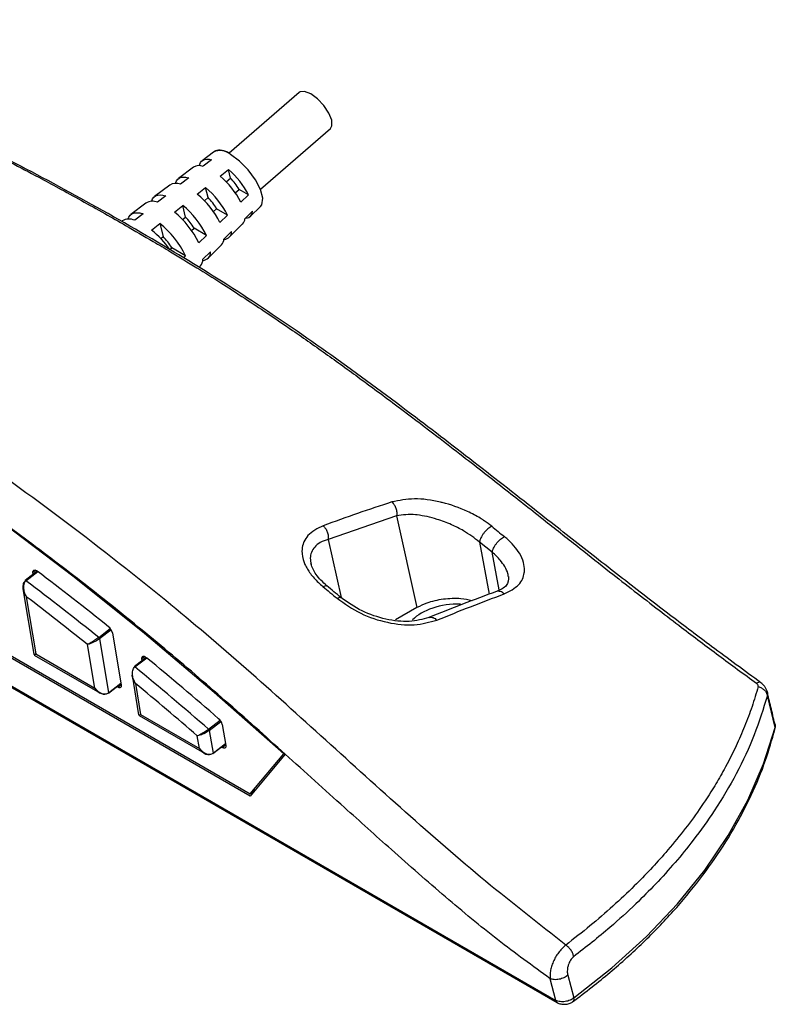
# Model space of a CAD drawing. Header units: millimetres. Extents: x 25 to 1093, y 25 to 838.
# Tile 6 of 17: x 440 to 503, y 253 to 336. Entities that reach past the tile are written whole.
import ezdxf

# ---------------------------------------------------------------- set-up
doc = ezdxf.new("R2010")
doc.units = ezdxf.units.MM

msp = doc.modelspace()

# ---------------------------------------------------------------- linework, layer by layer
at = {"ltscale": 4}
for p, q in [((463.237, 329.548), (457.348, 324.453)), ((459.97, 321.432), (465.855, 326.523)), ((456.038, 324.533), (455.086, 323.816)), ((454.36, 323.269), (453.091, 322.312)), ((455.873, 323.891), (455.175, 323.343)), ((453.955, 322.382), (453.258, 321.833)), ((456.59, 322.526), (457.287, 323.075)), ((457.111, 322.041), (457.466, 322.348)), ((457.466, 322.348), (457.287, 323.075)), ((452.365, 321.765), (451.095, 320.808)), ((454.673, 321.016), (455.37, 321.565)), ((455.579, 320.716), (455.37, 321.565)), ((452.039, 320.872), (451.341, 320.322)), ((455.278, 320.455), (455.579, 320.716)), ((457.864, 321.129), (458.188, 321.41)), ((458.978, 320.954), (458.188, 321.41)), ((458.978, 320.954), (458.337, 320.334)), ((368.413, 320.521), (484.781, 253.343)), ((368.531, 320.327), (484.899, 253.15)), ((450.37, 320.261), (449.1, 319.304)), ((452.756, 319.506), (453.453, 320.055)), ((453.693, 319.083), (453.453, 320.055)), ((459.13, 319.141), (459.977, 319.98)), ((450.122, 319.361), (449.425, 318.811)), ((453.445, 318.869), (453.693, 319.083)), ((456.032, 319.544), (456.301, 319.777)), ((457.216, 319.249), (456.301, 319.777)), ((457.216, 319.249), (456.576, 318.629)), ((458.679, 318.947), (459.32, 319.566)), ((450.839, 317.995), (451.536, 318.545)), ((451.536, 318.545), (451.806, 317.451)), ((457.355, 317.383), (458.485, 318.502)), ((451.612, 317.283), (451.806, 317.451)), ((454.2, 317.96), (454.414, 318.145)), ((455.454, 317.544), (454.414, 318.145)), ((455.454, 317.544), (454.813, 316.925)), ((456.918, 317.242), (457.558, 317.862)), ((452.368, 316.374), (452.527, 316.512)), ((453.691, 315.84), (452.527, 316.512)), ((455.58, 315.625), (456.709, 316.744)), ((453.691, 315.84), (453.507, 315.662)), ((455.155, 315.538), (455.796, 316.157)), ((454.799, 314.851), (454.934, 314.985)), ((459.119, 270.476), (388.408, 311.296)), ((388.583, 311.398), (459.115, 270.681)), ((471.414, 294.011), (465.664, 292.036)), ((471.414, 294.011), (473.118, 286.303)), ((465.664, 292.036), (466.745, 287.144)), ((479.437, 290.946), (478.373, 291.812)), ((478.373, 291.812), (479.19, 287.432)), ((480.023, 287.801), (479.437, 290.946)), ((441.24, 289.367), (440.23, 288.578)), ((440.293, 288.563), (441.282, 289.335)), ((441.124, 289.435), (440.884, 289.247)), ((440.907, 289.107), (440.884, 289.247)), ((440.044, 287.882), (440.942, 282.396)), ((440.325, 287.224), (441.113, 282.413)), ((473.118, 286.303), (471.307, 285.266)), ((446.399, 283.803), (447.366, 284.558)), ((446.464, 283.701), (447.436, 284.46)), ((446.464, 283.701), (447.225, 279.166)), ((447.547, 284.194), (448.286, 279.789)), ((446.074, 279.548), (445.459, 283.218)), ((440.993, 282.323), (446.493, 279.148)), ((441.113, 282.413), (446.074, 279.548)), ((450.384, 282.131), (449.378, 281.346)), ((449.446, 281.327), (450.43, 282.095)), ((450.275, 282.195), (450.034, 282.006)), ((450.056, 281.875), (450.034, 282.006)), ((449.197, 280.628), (449.752, 277.31)), ((447.216, 279.128), (448.261, 279.944)), ((447.225, 279.166), (448.256, 279.971)), ((447.994, 279.627), (447.914, 279.673)), ((447.994, 279.627), (448.277, 279.847)), ((449.484, 279.943), (449.922, 277.327)), ((503.177, 276.253), (502.533, 278.926)), ((449.803, 277.237), (455.273, 274.079)), ((449.922, 277.327), (454.855, 274.48)), ((455.627, 276.094), (456.595, 276.849)), ((455.687, 275.996), (456.661, 276.756)), ((456.77, 276.493), (457.066, 274.721)), ((454.855, 274.48), (454.677, 275.541)), ((455.687, 275.996), (456.005, 274.097)), ((455.996, 274.059), (457.041, 274.875)), ((456.005, 274.097), (457.036, 274.902)), ((456.774, 274.558), (456.694, 274.604)), ((456.774, 274.558), (457.057, 274.779)), ((459.115, 270.681), (461.929, 274.023)), ((462.058, 274.009), (459.119, 270.476)), ((459.115, 270.681), (459.611, 271.068)), ((485.774, 255.466), (486.284, 253.549)), ((484.781, 253.343), (484.3, 255.162))]:
    msp.add_line(p, q, dxfattribs=at)
at = {"ltscale": 4, "flags": 128}
for points in [[(465.855, 326.523), (465.984, 326.751), (465.96, 327.22), (465.722, 327.812), (465.304, 328.439), (464.771, 329.005), (464.204, 329.423), (463.689, 329.63), (463.304, 329.594), (463.237, 329.548)], [(459.977, 319.98), (460.082, 320.124), (460.167, 320.66), (459.988, 321.385), (459.567, 322.213), (458.955, 323.043), (458.225, 323.775), (457.465, 324.322)], [(461.929, 274.023), (456.1, 279.185), (450.234, 284.13), (444.341, 288.848), (438.436, 293.329), (432.529, 297.563), (426.635, 301.541), (420.764, 305.255), (414.93, 308.698), (409.146, 311.861), (403.422, 314.739), (397.772, 317.324), (392.207, 319.612), (386.74, 321.597), (381.381, 323.276)], [(454.849, 323.397), (454.878, 323.514), (454.945, 323.66), (455.039, 323.776), (455.16, 323.863), (455.306, 323.918), (455.475, 323.942), (455.665, 323.933), (455.873, 323.891)], [(452.847, 321.901), (452.866, 321.974), (452.936, 322.136), (453.037, 322.266), (453.169, 322.361), (453.329, 322.421), (453.515, 322.445), (453.725, 322.432), (453.955, 322.382)], [(450.845, 320.404), (450.853, 320.434), (450.926, 320.613), (451.035, 320.756), (451.178, 320.86), (451.352, 320.924), (451.556, 320.948), (451.786, 320.93), (452.039, 320.872)], [(448.845, 318.906), (448.917, 319.089), (449.033, 319.245), (449.187, 319.359), (449.375, 319.428), (449.597, 319.451), (449.847, 319.429), (450.122, 319.361)], [(440.884, 289.247), (440.879, 289.322), (440.892, 289.384), (440.922, 289.429), (440.967, 289.455), (441.025, 289.461), (441.093, 289.447), (441.168, 289.413), (441.247, 289.361)], [(450.034, 282.006), (450.029, 282.085), (450.043, 282.148), (450.076, 282.193), (450.124, 282.218), (450.187, 282.22), (450.26, 282.201), (450.34, 282.16), (450.422, 282.101)], [(448.286, 279.789), (448.292, 279.722), (448.283, 279.665), (448.261, 279.62), (448.226, 279.59), (448.18, 279.575), (448.125, 279.577), (448.062, 279.594), (447.994, 279.627)], [(486.284, 253.549), (489.477, 256.07), (492.382, 258.704), (494.987, 261.441), (497.281, 264.269), (499.254, 267.176), (500.899, 270.151), (502.209, 273.181), (503.177, 276.253)], [(457.066, 274.721), (457.072, 274.653), (457.063, 274.596), (457.041, 274.551), (457.006, 274.521), (456.96, 274.507), (456.905, 274.508), (456.842, 274.525), (456.774, 274.558)]]:
    msp.add_lwpolyline(points, dxfattribs=at)
at = {"ltscale": 16}
for centre, radius, start, end in [((456.595, 323.373), 1.287, 47.47954, 115.66956), ((454.841, 322.494), 0.911, 68.50837, 121.86208), ((452.07, 317.131), 7.038, 27.06766, 50.04758), ((452.833, 317.79), 6.912, 27.23956, 49.87568), ((454.254, 319.132), 4.545, 30.07783, 45.04019), ((452.878, 320.929), 0.981, 67.18191, 121.54481), ((450.736, 315.978), 7.259, 26.78244, 50.3328), ((449.974, 315.319), 7.385, 26.62774, 50.4875), ((452.368, 317.499), 4.545, 30.07783, 45.04019), ((450.915, 319.363), 1.05, 66.01596, 121.25502), ((448.64, 314.166), 7.605, 26.37031, 50.74493), ((447.879, 313.508), 7.731, 26.23029, 50.88496), ((450.481, 315.867), 4.545, 30.07783, 45.04019), ((458.691, 319.599), 0.63, 279.7763, 357.03685), ((448.951, 317.797), 1.12, 64.98306, 120.98959), ((446.545, 312.355), 7.951, 25.99668, 51.11857), ((457.954, 318.999), 0.727, 316.83891, 355.83508), ((445.575, 311.497), 8.363, 35.47398, 50.98822), ((448.594, 314.234), 4.545, 30.07783, 45.04019), ((456.886, 317.874), 0.673, 276.7234, 358.96959), ((456.135, 317.276), 0.783, 317.13004, 357.48213), ((455.08, 316.148), 0.716, 275.0918, 0.71546), ((454.316, 315.553), 0.839, 317.40712, 358.92586), ((270.774, 64.546), 282.139, 51.28961, 52.82769), ((440.25, 288.524), 0.0578, 42.53802, 111.02997), ((270.225, 64.099), 281.616, 51.27508, 52.85023), ((270.241, 63.951), 280.676, 51.37145, 52.70057), ((446.65, 283.979), 0.922, 13.50737, 51.88177), ((446.285, 283.658), 0.184, 13.50695, 51.8699), ((256.016, 46.382), 305.544, 49.00071, 50.48633), ((449.398, 281.286), 0.0628, 40.03817, 108.98546), ((255.5, 45.972), 304.97, 48.98793, 50.50946), ((255.527, 45.858), 303.998, 49.07271, 50.35579), ((447.189, 279.155), 0.0379, 315.35705, 17.55047), ((455.879, 276.281), 0.915, 13.39404, 49.9346), ((455.509, 275.954), 0.183, 13.39342, 49.92404), ((502.768, 276.184), 0.415, 0.04276, 9.57089), ((455.969, 274.086), 0.0378, 315.34889, 17.53316), ((485.04, 253.368), 0.26, 185.48632, 236.82575), ((485.734, 253.478), 0.555, 0.10822, 7.3832)]:
    msp.add_arc(centre, radius, start, end, dxfattribs=at)
for centre, major_axis, ratio, start_param, end_param in [((476.537, 284.089), (4.359, 0.083), 0.577006, 1.505575, 2.618698), ((441.644, 282.827), (0.699, 0.437), 0.145169, 3.08084, 3.76484), ((441.644, 282.827), (0.651, 0.504), 0.005279, 2.555587, 3.754697), ((446.605, 279.963), (-0.619, 0.797), 0.666871, 1.572428, 3.143225), ((446.605, 279.963), (-0.517, 0.86), 0.668222, 1.65265, 3.223447), ((450.453, 277.742), (0.698, 0.438), 0.142926, 3.082083, 3.763609), ((450.453, 277.742), (0.649, 0.505), 0.003115, 2.55052, 3.753807), ((455.385, 274.894), (-0.619, 0.797), 0.666985, 1.572542, 3.143338), ((455.385, 274.894), (-0.516, 0.86), 0.668338, 1.652803, 3.223599)]:
    msp.add_ellipse(centre, major_axis=major_axis, ratio=ratio, start_param=start_param, end_param=end_param, dxfattribs=at)
at = {"ltscale": 4}
for points, knots in [([(407.271, 335.646), (407.715, 335.645), (408.551, 335.641), (409.84, 335.467), (411.287, 335.18), (412.905, 334.754), (414.881, 334.137), (416.655, 333.52), (418.379, 332.883), (419.562, 332.429), (420.474, 332.071), (420.952, 331.882), (421.292, 331.746), (421.814, 331.535), (422.567, 331.23), (423.599, 330.803), (424.634, 330.369), (425.673, 329.926), (426.714, 329.476), (427.759, 329.019), (429.183, 328.386), (430.909, 327.604), (432.908, 326.673), (434.875, 325.732), (436.894, 324.739), (439.082, 323.629), (441.12, 322.56), (443.104, 321.492), (444.951, 320.476), (446.837, 319.421), (448.845, 318.279), (450.688, 317.21), (452.679, 316.028), (454.569, 314.879), (456.567, 313.627), (458.453, 312.413), (460.464, 311.083), (462.861, 309.453), (465.603, 307.527), (468.698, 305.284), (471.754, 303.009), (474.577, 300.863), (477.453, 298.645), (480.495, 296.268), (483.77, 293.683), (486.67, 291.387), (489.846, 288.881), (492.686, 286.665), (495.742, 284.326), (498.467, 282.271), (500.563, 280.734), (501.616, 279.962)], [0, 0, 0, 0, 0.018987, 0.035803, 0.05045, 0.073423, 0.094157, 0.119741, 0.134313, 0.152665, 0.159525, 0.164843, 0.16862, 0.170857, 0.18225, 0.193643, 0.205038, 0.216436, 0.227836, 0.23924, 0.250648, 0.274348, 0.295401, 0.315364, 0.33774, 0.360149, 0.385095, 0.40237, 0.422723, 0.443198, 0.461502, 0.485515, 0.500632, 0.523335, 0.543993, 0.5622, 0.581247, 0.605533, 0.635337, 0.664671, 0.69953, 0.728053, 0.750249, 0.786757, 0.820363, 0.849755, 0.874945, 0.917052, 0.936221, 0.96795, 1, 1, 1, 1]), ([(501.998, 279.992), (500.616, 281.004), (498.108, 282.841), (494.727, 285.4), (492.065, 287.442), (489.876, 289.138), (487.89, 290.688), (485.889, 292.258), (480.803, 296.257), (474.154, 301.467), (465.961, 307.512), (459.302, 312.099), (452.417, 316.395), (445.334, 320.457), (438.034, 324.349), (431.481, 327.492), (425.535, 330.125), (421.325, 331.868), (418.336, 333.007), (416.724, 333.591), (415.552, 333.995), (414.622, 334.3), (413.702, 334.587), (412.474, 334.939), (410.958, 335.305), (409.184, 335.618), (408.025, 335.638), (407.399, 335.649)], [0, 0, 0, 0, 0.041994, 0.076225, 0.102683, 0.122821, 0.142695, 0.162967, 0.183571, 0.297077, 0.364647, 0.432213, 0.499787, 0.576584, 0.653391, 0.730204, 0.787815, 0.848165, 0.869719, 0.888354, 0.902843, 0.909742, 0.920209, 0.934451, 0.952478, 0.974319, 1, 1, 1, 1]), ([(485.609, 257.984), (483.367, 259.737), (478.877, 263.247), (472.143, 269.119), (465.468, 275.172), (458.793, 281.215), (451.334, 287.556), (443.089, 293.963), (434.127, 300.431), (424.786, 306.724), (415.1, 312.527), (405.155, 317.613), (396.951, 321.403), (390.514, 324.028), (385.806, 325.636), (381.278, 326.743), (377.028, 327.217), (373.075, 327.1), (370.694, 326.581), (369.504, 326.322)], [0, 0, 0, 0, 0.055517, 0.111203, 0.166948, 0.222599, 0.278183, 0.351138, 0.424373, 0.497679, 0.580958, 0.664497, 0.748356, 0.790256, 0.832132, 0.874078, 0.916028, 0.958034, 1, 1, 1, 1]), ([(457.413, 324.42), (457.301, 324.481), (456.949, 324.675), (456.492, 324.708), (456.1, 324.647), (456.017, 324.511), (456.013, 324.504)], [0, 0, 0, 0, 0.199164, 0.626441, 0.982867, 1, 1, 1, 1]), ([(462.059, 274.009), (461.221, 274.762), (458.707, 277.021), (454.499, 280.722), (449.412, 284.97), (444.304, 289.013), (437.485, 294.154), (428.959, 300.182), (418.772, 306.731), (410.4, 311.376), (402.152, 315.493), (395.722, 318.495), (389.536, 321.01), (385.15, 322.558), (382.371, 323.213), (380.984, 323.541)], [0, 0, 0, 0, 0.030677, 0.092039, 0.153477, 0.214918, 0.276283, 0.399065, 0.521873, 0.644697, 0.70606, 0.828812, 0.885896, 0.943006, 1, 1, 1, 1]), ([(471.018, 295.17), (470.059, 294.856), (468.141, 294.227), (466.213, 293.531), (465.249, 293.183)], [0, 0, 0, 0, 0.500003, 1, 1, 1, 1]), ([(479.393, 293.132), (479.189, 293.288), (478.922, 293.494), (478.589, 293.71), (478.139, 293.99), (477.071, 294.559), (475.905, 294.965), (474.397, 295.326), (472.835, 295.544), (471.623, 295.295), (471.018, 295.17)], [0, 0, 0, 0, 0.08564, 0.112241, 0.128008, 0.255469, 0.491095, 0.506112, 0.753584, 1, 1, 1, 1]), ([(471.018, 295.17), (471.086, 295.095), (471.222, 294.946), (471.361, 294.642), (471.437, 294.316), (471.421, 294.112), (471.414, 294.011)], [0, 0, 0, 0, 0.249836, 0.500958, 0.75191, 1, 1, 1, 1]), ([(478.373, 291.812), (477.937, 292.14), (477.207, 292.687), (475.964, 293.308), (474.639, 293.805), (473.634, 294.025), (473.059, 294.092), (473.013, 294.097), (473.001, 294.098), (472.998, 294.099), (472.998, 294.099), (472.997, 294.099), (472.997, 294.099), (472.429, 294.159), (471.921, 294.085), (471.414, 294.011)], [0, 0, 0, 0, 0.204935, 0.342174, 0.503017, 0.732136, 0.74753, 0.751394, 0.752368, 0.752615, 0.752678, 0.752695, 0.7527, 0.752702, 1, 1, 1, 1]), ([(465.249, 293.183), (464.766, 292.942), (464.066, 292.592), (463.701, 291.995), (463.54, 291.608), (463.479, 291.356), (463.45, 290.802), (463.534, 290.37), (463.749, 289.852), (463.976, 289.415), (464.446, 288.771), (464.966, 288.303), (465.226, 288.07)], [0, 0, 0, 0, 0.2480455, 0.3601478, 0.3733439, 0.4768747, 0.4988613, 0.6638377, 0.6871535, 0.7499702, 0.8750801, 1, 1, 1, 1]), ([(465.249, 293.183), (465.317, 293.108), (465.453, 292.959), (465.596, 292.66), (465.678, 292.338), (465.668, 292.137), (465.664, 292.036)], [0, 0, 0, 0, 0.249848, 0.499754, 0.749824, 1, 1, 1, 1]), ([(479.393, 293.132), (479.341, 293.104), (479.235, 293.049), (479.062, 292.912), (478.891, 292.748), (478.729, 292.56), (478.589, 292.358), (478.48, 292.159), (478.401, 291.969), (478.382, 291.864), (478.373, 291.812)], [0, 0, 0, 0, 0.124816, 0.249709, 0.374708, 0.499722, 0.624736, 0.749798, 0.874894, 1, 1, 1, 1]), ([(479.393, 293.132), (479.571, 292.986), (479.926, 292.698), (480.28, 292.408), (480.456, 292.264)], [0, 0, 0, 0, 0.502187, 1, 1, 1, 1]), ([(465.664, 292.036), (465.433, 291.955), (464.988, 291.8), (464.519, 291.417), (464.244, 290.971), (464.13, 290.473), (464.204, 290.106), (464.24, 289.926)], [0, 0, 0, 0, 0.229516, 0.442624, 0.641642, 0.824811, 1, 1, 1, 1]), ([(479.437, 290.946), (479.446, 290.999), (479.464, 291.103), (479.544, 291.292), (479.654, 291.491), (479.793, 291.692), (479.955, 291.88), (480.126, 292.044), (480.299, 292.181), (480.404, 292.236), (480.456, 292.264)], [0, 0, 0, 0, 0.125169, 0.250294, 0.375323, 0.500292, 0.625293, 0.750299, 0.875192, 1, 1, 1, 1]), ([(480.442, 287.453), (480.897, 287.682), (481.749, 288.112), (482.1, 288.916), (482.141, 289.355), (482.151, 289.637), (482.088, 290.118), (481.684, 291.032), (481.057, 291.753), (480.548, 292.189), (480.48, 292.245), (480.462, 292.259), (480.457, 292.263), (480.456, 292.264)], [0, 0, 0, 0, 0.245564, 0.459815, 0.492197, 0.496258, 0.618374, 0.749775, 0.967699, 0.991447, 0.997621, 0.999761, 1, 1, 1, 1]), ([(480.79, 288.875), (480.783, 288.968), (480.759, 289.243), (480.515, 289.722), (480.089, 290.352), (479.675, 290.73), (479.437, 290.946)], [0, 0, 0, 0, 0.143721, 0.425342, 0.670648, 1, 1, 1, 1]), ([(465.553, 288.132), (465.215, 288.448), (464.552, 289.07), (464.327, 289.677), (464.216, 289.975)], [0, 0, 0, 0, 0.509322, 1, 1, 1, 1]), ([(440.221, 288.54), (440.18, 288.5), (440.1, 288.42), (440.032, 288.224), (440.018, 287.94), (440.106, 287.606), (440.231, 287.365), (440.306, 287.251), (440.321, 287.23), (440.324, 287.225), (440.325, 287.224)], [0, 0, 0, 0, 0.129145, 0.255335, 0.440752, 0.717674, 0.947171, 0.988556, 0.996229, 1, 1, 1, 1]), ([(440.293, 288.563), (440.252, 288.523), (440.171, 288.442), (440.095, 288.244), (440.068, 287.956), (440.134, 287.615), (440.242, 287.369), (440.308, 287.252), (440.322, 287.23), (440.325, 287.225), (440.325, 287.224)], [0, 0, 0, 0, 0.129135, 0.255321, 0.440746, 0.717681, 0.946562, 0.988404, 0.99623, 1, 1, 1, 1]), ([(480.809, 288.917), (480.797, 288.644), (480.772, 288.094), (480.114, 287.802), (479.782, 287.655)], [0, 0, 0, 0, 0.496195, 1, 1, 1, 1]), ([(465.226, 288.07), (465.285, 288.098), (465.405, 288.153), (465.513, 288.164), (465.542, 288.132), (465.547, 288.126)], [0, 0, 0, 0, 0.450114, 0.900354, 1, 1, 1, 1]), ([(465.226, 288.07), (465.423, 287.906), (465.817, 287.579), (466.21, 287.251), (466.407, 287.086)], [0, 0, 0, 0, 0.500022, 1, 1, 1, 1]), ([(466.733, 287.151), (466.536, 287.315), (466.143, 287.643), (465.749, 287.969), (465.552, 288.132)], [0, 0, 0, 0, 0.5, 1, 1, 1, 1]), ([(479.782, 287.654), (478.839, 287.305), (476.953, 286.607), (475.057, 285.847), (474.109, 285.468)], [0, 0, 0, 0, 0.50001, 1, 1, 1, 1]), ([(480.442, 287.453), (480.391, 287.496), (480.289, 287.583), (480.123, 287.659), (479.96, 287.687), (479.843, 287.683), (479.791, 287.655), (479.784, 287.651)], [0, 0, 0, 0, 0.24063, 0.481346, 0.722189, 0.963044, 1, 1, 1, 1]), ([(466.407, 287.086), (466.467, 287.115), (466.587, 287.172), (466.698, 287.181), (466.728, 287.146), (466.735, 287.138)], [0, 0, 0, 0, 0.4296345, 0.8594308, 1, 1, 1, 1]), ([(466.407, 287.086), (467.046, 286.635), (468.323, 285.734), (470.654, 284.985), (472.95, 284.747), (474.18, 285.086), (474.794, 285.255)], [0, 0, 0, 0, 0.2502051, 0.4999911, 0.7507116, 1, 1, 1, 1]), ([(474.128, 285.475), (473.596, 285.33), (472.529, 285.039), (470.516, 285.273), (468.456, 285.942), (467.307, 286.748), (466.733, 287.151)], [0, 0, 0, 0, 0.248897, 0.498846, 0.749523, 1, 1, 1, 1]), ([(477.739, 286.888), (477.432, 286.949), (476.657, 287.106), (475.307, 287.039), (474.03, 286.758), (473.383, 286.436), (473.118, 286.303)], [0, 0, 0, 0, 0.193995, 0.489527, 0.79039, 1, 1, 1, 1]), ([(474.794, 285.255), (475.738, 285.636), (477.625, 286.399), (479.503, 287.102), (480.442, 287.453)], [0, 0, 0, 0, 0.499991, 1, 1, 1, 1]), ([(474.123, 285.468), (474.133, 285.473), (474.187, 285.503), (474.307, 285.505), (474.471, 285.472), (474.639, 285.391), (474.742, 285.3), (474.794, 285.255)], [0, 0, 0, 0, 0.051482, 0.2886844, 0.5258865, 0.7629815, 1, 1, 1, 1]), ([(446.399, 283.803), (446.345, 283.763), (446.238, 283.682), (446.053, 283.555), (445.86, 283.432), (445.66, 283.315), (445.531, 283.25), (445.47, 283.223), (445.459, 283.219), (445.459, 283.218)], [0, 0, 0, 0, 0.164043, 0.325947, 0.497664, 0.701601, 0.947097, 0.995764, 1, 1, 1, 1]), ([(446.464, 283.701), (446.41, 283.661), (446.302, 283.582), (446.109, 283.468), (445.904, 283.364), (445.687, 283.274), (445.542, 283.233), (445.472, 283.22), (445.46, 283.218), (445.459, 283.218)], [0, 0, 0, 0, 0.16405, 0.325955, 0.497668, 0.701598, 0.947095, 0.995764, 1, 1, 1, 1]), ([(449.484, 279.943), (449.483, 279.945), (449.48, 279.95), (449.467, 279.973), (449.396, 280.1), (449.287, 280.363), (449.222, 280.72), (449.252, 281.013), (449.328, 281.209), (449.406, 281.287), (449.446, 281.327)], [0, 0, 0, 0, 0.003693, 0.011584, 0.054553, 0.298943, 0.578564, 0.758296, 0.877614, 1, 1, 1, 1]), ([(449.484, 279.943), (449.483, 279.945), (449.468, 279.967), (449.387, 280.093), (449.266, 280.315), (449.227, 280.534), (449.21, 280.631)], [0, 0, 0, 0, 0.007489, 0.109046, 0.606131, 1, 1, 1, 1]), ([(501.76, 279.681), (501.595, 279.121), (501.266, 278.002), (500.642, 276.338), (499.873, 274.57), (499.025, 272.906), (497.997, 271.127), (496.869, 269.397), (495.493, 267.533), (494.115, 265.86), (492.736, 264.333), (491.266, 262.828), (489.58, 261.242), (487.667, 259.584), (486.295, 258.517), (485.609, 257.984)], [0, 0, 0, 0, 0.071495, 0.142934, 0.214301, 0.300984, 0.361284, 0.45029, 0.533625, 0.616251, 0.683158, 0.750042, 0.833364, 0.916689, 1, 1, 1, 1]), ([(501.991, 279.984), (501.979, 279.996), (501.935, 280.039), (501.807, 280.04), (501.68, 279.988), (501.616, 279.962)], [0, 0, 0, 0, 0.159268, 0.579613, 1, 1, 1, 1]), ([(501.76, 279.681), (501.763, 279.704), (501.77, 279.75), (501.743, 279.824), (501.695, 279.897), (501.642, 279.94), (501.616, 279.962)], [0, 0, 0, 0, 0.248282, 0.500978, 0.753558, 1, 1, 1, 1]), ([(501.76, 279.681), (501.856, 279.648), (502.049, 279.581), (502.287, 279.4), (502.464, 279.176), (502.51, 279.01), (502.533, 278.926)], [0, 0, 0, 0, 0.250015, 0.500006, 0.749993, 1, 1, 1, 1]), ([(502.505, 279.302), (502.477, 279.376), (502.423, 279.521), (502.293, 279.714), (502.145, 279.879), (502.032, 279.964), (501.977, 280.005)], [0, 0, 0, 0, 0.270322, 0.527489, 0.770679, 1, 1, 1, 1]), ([(502.533, 278.926), (502.191, 277.821), (501.507, 275.61), (499.991, 272.384), (498.251, 269.437), (496.481, 266.961), (494.812, 264.913), (493.202, 263.135), (491.389, 261.317), (489.144, 259.26), (487.307, 257.816), (486.27, 257.001)], [0, 0, 0, 0, 0.1399661, 0.2799347, 0.4161884, 0.5277464, 0.6135854, 0.6979299, 0.7773608, 0.8744083, 1, 1, 1, 1]), ([(502.491, 279.315), (502.512, 279.263), (502.561, 279.137), (502.544, 279.005), (502.533, 278.926)], [0, 0, 0, 0, 0.404553, 1, 1, 1, 1]), ([(503.157, 276.577), (503.048, 277.034), (502.831, 277.944), (502.613, 278.853), (502.504, 279.306)], [0, 0, 0, 0, 0.502245, 1, 1, 1, 1]), ([(455.627, 276.094), (455.572, 276.053), (455.463, 275.97), (455.272, 275.845), (455.074, 275.727), (454.87, 275.619), (454.744, 275.565), (454.685, 275.544), (454.678, 275.542), (454.677, 275.541)], [0, 0, 0, 0, 0.169224, 0.336464, 0.513093, 0.719351, 0.962894, 0.995671, 1, 1, 1, 1]), ([(486.172, 253.209), (486.725, 253.625), (488.326, 254.832), (490.782, 256.913), (493.446, 259.48), (495.83, 262.141), (497.928, 264.882), (499.733, 267.694), (501.231, 270.566), (502.394, 273.366), (502.923, 275.219), (503.171, 276.086)], [0, 0, 0, 0, 0.062747, 0.181909, 0.301073, 0.4202, 0.539268, 0.658249, 0.777118, 0.89585, 1, 1, 1, 1]), ([(503.141, 276.601), (503.159, 276.559), (503.205, 276.447), (503.188, 276.327), (503.177, 276.253)], [0, 0, 0, 0, 0.377288, 1, 1, 1, 1]), ([(503.167, 276.073), (503.184, 276.161), (503.218, 276.338), (503.173, 276.515), (503.151, 276.603)], [0, 0, 0, 0, 0.49988, 1, 1, 1, 1]), ([(455.687, 275.996), (455.632, 275.956), (455.522, 275.875), (455.323, 275.762), (455.114, 275.662), (454.894, 275.581), (454.754, 275.549), (454.687, 275.542), (454.678, 275.541), (454.677, 275.541)], [0, 0, 0, 0, 0.16923, 0.336471, 0.513096, 0.719348, 0.962893, 0.99567, 1, 1, 1, 1]), ([(484.3, 255.162), (482.829, 256.229), (479.894, 258.358), (475.443, 262.057), (471.161, 265.807), (466.683, 269.847), (463.714, 272.519), (462.058, 274.009)], [0, 0, 0, 0, 0.196397, 0.391823, 0.596851, 0.775264, 1, 1, 1, 1]), ([(485.609, 257.984), (485.522, 257.903), (485.348, 257.74), (485.06, 257.431), (484.808, 257.073), (484.594, 256.681), (484.432, 256.275), (484.326, 255.876), (484.275, 255.494), (484.292, 255.273), (484.3, 255.162)], [0, 0, 0, 0, 0.1273306, 0.2545608, 0.3811296, 0.5067292, 0.6311291, 0.75464, 0.8775976, 1, 1, 1, 1]), ([(486.27, 257.001), (486.251, 257.093), (486.212, 257.276), (486.063, 257.553), (485.859, 257.805), (485.693, 257.924), (485.609, 257.984)], [0, 0, 0, 0, 0.246607, 0.49269, 0.743042, 1, 1, 1, 1]), ([(486.27, 257.001), (486.225, 256.963), (486.133, 256.885), (486.01, 256.714), (485.904, 256.521), (485.811, 256.286), (485.752, 256.034), (485.726, 255.739), (485.756, 255.567), (485.774, 255.466)], [0, 0, 0, 0, 0.123446, 0.2487053, 0.3764854, 0.5002039, 0.6629656, 0.8001538, 1, 1, 1, 1]), ([(485.774, 255.466), (485.728, 255.425), (485.636, 255.344), (485.459, 255.243), (485.266, 255.161), (485.059, 255.104), (484.849, 255.075), (484.647, 255.076), (484.457, 255.102), (484.352, 255.142), (484.3, 255.162)], [0, 0, 0, 0, 0.125053, 0.250244, 0.375322, 0.5, 0.624678, 0.749756, 0.874947, 1, 1, 1, 1]), ([(486.284, 253.549), (486.238, 253.513), (486.146, 253.441), (485.97, 253.353), (485.776, 253.284), (485.565, 253.239), (485.35, 253.223), (485.141, 253.235), (484.944, 253.272), (484.836, 253.319), (484.781, 253.343)], [0, 0, 0, 0, 0.122365, 0.245143, 0.368781, 0.493487, 0.61916, 0.74564, 0.872672, 1, 1, 1, 1]), ([(484.898, 253.15), (484.943, 253.127), (485.034, 253.08), (485.198, 253.036), (485.373, 253.012), (485.553, 253.01), (485.731, 253.03), (485.898, 253.071), (486.049, 253.13), (486.128, 253.181), (486.168, 253.206)], [0, 0, 0, 0, 0.126879, 0.252797, 0.378368, 0.503453, 0.62804, 0.752379, 0.876596, 1, 1, 1, 1]), ([(486.289, 253.479), (486.282, 253.416), (486.271, 253.3), (486.198, 253.239), (486.164, 253.21)], [0, 0, 0, 0, 0.537046, 1, 1, 1, 1])]:
    msp.add_open_spline(points, degree=3, knots=knots, dxfattribs=at)

doc.saveas('drawing.dxf')
